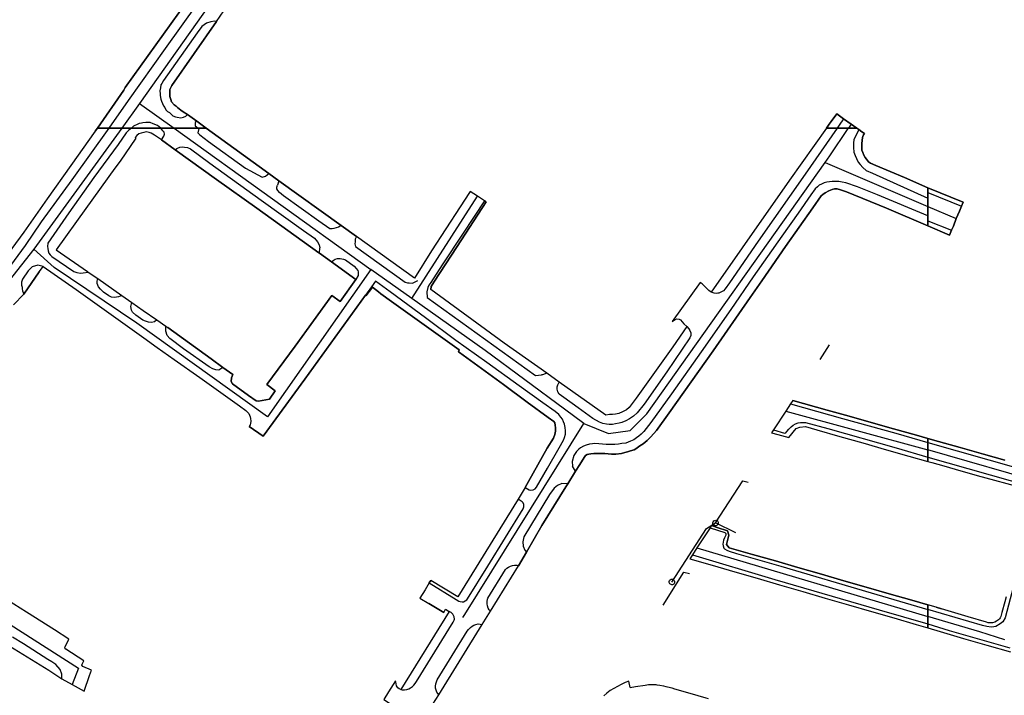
# Model space of a CAD drawing. Extents: x 166506 to 171543, y 332500 to 338212.
# Tile 55 of 139: x 167604 to 168033, y 336153 to 336447. Entities that reach past the tile are written whole.
import ezdxf

# ---------------------------------------------------------------- set-up
doc = ezdxf.new("R2010")
doc.units = 0
doc.header["$MEASUREMENT"] = 0
doc.layers.get('0').update_dxf_attribs({"color": 1, "linetype": 'CONTINUOUS'})
for name, color, linetype in [('IRISH_OS_1000S_FEATURE', 252, 'CONTINUOUS'), ('UNDERGROUND_ROUTE', 1, 'CONTINUOUS'), ('UUB', 1, 'CONTINUOUS')]:
    doc.layers.add(name, color=color, linetype=linetype)

# ---------------------------------------------------------------- blocks, each defined once
blk = doc.blocks.new('UUB_LOCATION_AC_T02')
at = {"color": 0, "linetype": 'ByBlock'}
blk.add_lwpolyline([(18862, 2286, -1), (-18862, -2286, -1), (18862, 2286)], format="xyb", close=True, dxfattribs=at)
blk = doc.blocks.new('UUB_LOCATION_IN_T02')
at = {"color": 0, "linetype": 'ByBlock'}
blk.add_lwpolyline([(-13435, 13435, -1), (13435, -13435, -1), (-13435, 13435)], format="xyb", close=True, dxfattribs=at)

msp = doc.modelspace()

# ---------------------------------------------------------------- linework, layer by layer
at = {"layer": 'IRISH_OS_1000S_FEATURE', "color": 9}
for points in [[(167638.294, 336400), (167649.82, 336416.506), (167650.354, 336417.649), (167687.112, 336468.89), (167708.487, 336498.967), (167711.801, 336503.581)], [(167643.51, 336400), (167651.865, 336411.977), (167667.96, 336434.665), (167681.873, 336454.181), (167691.162, 336467.092), (167702.573, 336483.234), (167714.323, 336499.719), (167715.793, 336501.796)], [(167719.771, 336500.017), (167694.875, 336464.792), (167656.652, 336410.683)], [(167687.112, 336468.89), (167650.354, 336417.649), (167649.82, 336416.506), (167638.294, 336400), (167680, 336400), (167680, 336400), (167682.236, 336400), (167685.729, 336400), (167681.574, 336403.02), (167677.498, 336405.938), (167675.711, 336407.128), (167674.727, 336407.862), (167673.161, 336408.934), (167672.598, 336409.491), (167671.735, 336410.146), (167670.607, 336411.46), (167670.322, 336412.398), (167670.12, 336412.837), (167669.835, 336413.695), (167669.829, 336414.895), (167669.823, 336415.934), (167669.878, 336416.736), (167670.194, 336417.457), (167670.668, 336418.56), (167690.195, 336446.427), (167695.017, 336453.413)], [(167690.195, 336446.427), (167695.017, 336453.413)], [(167687.656, 336446.273), (167685.819, 336445.683), (167683.807, 336444.252), (167681.842, 336441.501), (167667.136, 336420.76), (167666.404, 336419.417), (167665.887, 336418.774), (167665.754, 336417.553), (167665.481, 336416.192), (167665.608, 336414.912), (167665.693, 336414.153), (167666.001, 336412.654), (167666.246, 336411.716), (167666.712, 336410.678), (167667.117, 336409.761), (167667.621, 336408.923), (167668.167, 336407.966), (167668.91, 336407.29), (167669.773, 336406.715), (167670.377, 336406.098), (167671.181, 336405.403), (167672.304, 336404.849), (167673.064, 336404.693), (167674.606, 336404.502), (167675.804, 336404.768)], [(167690.195, 336446.427), (167670.668, 336418.56), (167670.194, 336417.457), (167669.878, 336416.736), (167669.823, 336415.934), (167669.829, 336414.895), (167669.835, 336413.695), (167670.12, 336412.837), (167670.322, 336412.398), (167670.607, 336411.46), (167671.735, 336410.146), (167672.598, 336409.491), (167673.161, 336408.934), (167674.727, 336407.862), (167675.711, 336407.128), (167677.498, 336405.938)], [(167690.195, 336446.427), (167689.255, 336446.562), (167687.656, 336446.273)], [(167656.652, 336410.683), (167648.887, 336400)], [(167656.652, 336410.683), (167671.759, 336400)], [(167957.96, 336402.795), (167960.421, 336406.254), (167962.182, 336404.868)], [(167666.009, 336400), (167664.444, 336401.066), (167662.66, 336401.916), (167661.237, 336402.368), (167660.337, 336402.363), (167659.377, 336402.378), (167658.157, 336402.35), (167657.479, 336402.148), (167656.44, 336401.942), (167656.001, 336401.64), (167654.106, 336400.829), (167653.141, 336400)], [(167675.804, 336404.768), (167676.821, 336405.234), (167677.498, 336405.938)], [(167677.498, 336405.938), (167681.574, 336403.02)], [(167681.574, 336403.02), (167680.937, 336402.476), (167680.84, 336401.916), (167680.902, 336401.416), (167680.925, 336400.936), (167682.236, 336400)], [(167681.574, 336403.02), (167685.729, 336400)], [(167957.147, 336401.653), (167957.96, 336402.795)], [(167963.31, 336403.991), (167961.489, 336401.338)], [(167962.182, 336404.868), (167963.31, 336403.991)], [(167963.31, 336403.991), (167966.658, 336401.704)], [(167637.345, 336398.641), (167626.739, 336383.755), (167616.394, 336369.107), (167606.289, 336354.639), (167597.432, 336342.527), (167594.339, 336338.396), (167589.783, 336333.171), (167581.496, 336324.397), (167569.241, 336312.875), (167557.786, 336301.671), (167537.969, 336282.913), (167518.687, 336264.578)], [(167520.725, 336263.771), (167522.101, 336263.62), (167523.604, 336263.546), (167567.418, 336305.641), (167580.515, 336317.68), (167586.975, 336324.24), (167593.377, 336331.32), (167597.251, 336335.907), (167600.564, 336340.057), (167606.951, 336348.877), (167613.983, 336359.115), (167627.259, 336377.453), (167643.51, 336400)], [(167783.178, 336146.981), (167786.998, 336153.112), (167805.919, 336183.706), (167809.513, 336189.495), (167821.819, 336209.345), (167825.201, 336215.185), (167831.985, 336226.894), (167842.316, 336243.635), (167843.305, 336245.06), (167846.558, 336250.509), (167848.398, 336253.492), (167850.35, 336256.444), (167850.994, 336257.302), (167851.616, 336257.779), (167852.317, 336257.976), (167853.298, 336258.092), (167854.619, 336258.187), (167856.66, 336258.218), (167859.361, 336258.167), (167862.241, 336257.935), (167864.162, 336257.908), (167866.644, 336258.257), (167868.046, 336258.592), (167869.288, 336258.967), (167870.47, 336259.402), (167872.193, 336259.872), (167872.801, 336260.292), (167874.62, 336261.545), (167876.084, 336262.419), (167877.831, 336263.852), (167879.438, 336265.466), (167881.85, 336268.297), (167887.403, 336275.975), (167906.619, 336302.921), (167922.719, 336326.199), (167927.771, 336333.491), (167938.114, 336348.42), (167949.906, 336365.235), (167953.608, 336370.44), (167954.251, 336371.018), (167955.394, 336371.793), (167956.898, 336372.607), (167958.401, 336373.241), (167959.363, 336373.457), (167960.543, 336373.472), (167961.962, 336373.147), (167964.7, 336372.235), (167982.078, 336365.142), (168000, 336357.454), (168000, 336373.997), (167989.854, 336378.433), (167977.371, 336383.645), (167975.114, 336384.655), (167974.276, 336385.358), (167973.38, 336386.382), (167972.783, 336387.145), (167972.187, 336388.247), (167971.731, 336389.309), (167971.375, 336390.311), (167971.28, 336391.692), (167971.267, 336393.272), (167971.392, 336394.592), (167971.638, 336395.951), (167971.881, 336396.75), (167972.032, 336396.992), (167972.405, 336397.588), (167971.268, 336398.433), (167970.013, 336399.399), (167969.152, 336400), (167965.537, 336400), (167964.736, 336400), (167961.458, 336400), (167960.571, 336400), (167958.768, 336400), (167955.971, 336400), (167939.851, 336377.318), (167919.204, 336347.818), (167905.721, 336328.51), (167904.664, 336329.232), (167901.734, 336332.107), (167900.816, 336332.751), (167888.643, 336315.697), (167889.927, 336316.612), (167890.669, 336316.869), (167891.729, 336316.725), (167892.388, 336316.402), (167893.841, 336314.756), (167895.077, 336313.511), (167888.939, 336304.754), (167873.063, 336282.335), (167870.006, 336278.227), (167868.781, 336277.252), (167867.077, 336276.339), (167865.474, 336275.705), (167864.072, 336275.351), (167862.65, 336275.157), (167861.33, 336275.182), (167859.748, 336274.869), (167839.458, 336289.295), (167834.032, 336293.218), (167815.537, 336306.316), (167783.609, 336329.655), (167783.704, 336330.972), (167784.912, 336332.868), (167794.998, 336348.429), (167807.621, 336367.8), (167806.943, 336368.323), (167803.842, 336370.369), (167800.732, 336372.422), (167800.418, 336371.937), (167796.318, 336365.658), (167783.799, 336346.489), (167776.445, 336334.572), (167751.191, 336352.8), (167744.435, 336357.51), (167717.316, 336377.073), (167713.046, 336380.147), (167690.983, 336396.182), (167685.729, 336400), (167680, 336400), (167680, 336400), (167673.18, 336400), (167671.759, 336400), (167666.009, 336400), (167660.848, 336400), (167657.009, 336400), (167653.141, 336400), (167648.887, 336400), (167643.51, 336400), (167640.529, 336400), (167638.294, 336400), (167637.345, 336398.641), (167626.739, 336383.755), (167616.394, 336369.107), (167606.289, 336354.639), (167597.432, 336342.527)], [(167648.887, 336400), (167610.586, 336347.306)], [(167653.141, 336400), (167652.066, 336399.076), (167650.882, 336397.94), (167647.387, 336392.89), (167636.802, 336378.424), (167625.915, 336363.038), (167616.754, 336349.867), (167616.57, 336348.467), (167616.707, 336347.467), (167616.924, 336346.526)], [(167637.345, 336398.641), (167638.294, 336400)], [(167666.292, 336394.892), (167663.239, 336396.981), (167661.702, 336397.806), (167660.803, 336398.129), (167659.623, 336398.392), (167658.483, 336398.136), (167657.382, 336397.819), (167656.321, 336397.483), (167655.438, 336396.705), (167654.719, 336395.94), (167655.075, 336395.627)], [(167667.277, 336396.469), (167667.52, 336397.348), (167667.343, 336398.268), (167666.864, 336398.77), (167666.009, 336400)], [(167671.759, 336400), (167757.384, 336338.356)], [(167682.509, 336399.805), (167682.121, 336397.883), (167682.899, 336397.08), (167686.69, 336394.189), (167702.813, 336382.479), (167710.061, 336378.557), (167711.602, 336379.032)], [(167682.236, 336400), (167682.509, 336399.805)], [(167685.729, 336400), (167690.983, 336396.182)], [(167955.971, 336400), (167939.851, 336377.318), (167919.204, 336347.818), (167905.721, 336328.51)], [(167960.571, 336400), (167946.624, 336379.891), (167926.139, 336350.79), (167913.621, 336332.638), (167911.75, 336330.005), (167911.006, 336329.066), (167910.223, 336328.611), (167909.642, 336328.313), (167909.081, 336328.136), (167908.621, 336328.038), (167907.88, 336327.941)], [(167955.332, 336384.979), (167957.328, 336387.917), (167965.362, 336399.742)], [(167955.971, 336400), (167957.147, 336401.653)], [(167961.489, 336401.338), (167960.571, 336400)], [(167965.362, 336399.742), (167965.537, 336400)], [(167966.658, 336401.704), (167965.537, 336400)], [(167966.658, 336401.704), (167969.152, 336400)], [(167969.352, 336398.097), (167967.822, 336395.083), (167967.666, 336393.427), (167967.681, 336391.554), (167967.817, 336389.571), (167968.377, 336387.995), (167968.943, 336386.677), (167969.761, 336385.166), (167970.606, 336384.086), (167971.75, 336382.778), (167973.185, 336381.574), (167975.942, 336380.34), (168000, 336369.496)], [(167969.152, 336400), (167970.013, 336399.399)], [(167970.013, 336399.399), (167969.352, 336398.097)], [(167970.013, 336399.399), (167971.268, 336398.433)], [(167971.268, 336398.433), (167972.405, 336397.588), (167972.032, 336396.992)], [(167655.075, 336395.627), (167648.17, 336385.636)], [(167666.292, 336394.892), (167667.277, 336396.469)], [(167666.292, 336394.892), (167672.226, 336390.579)], [(167690.983, 336396.182), (167713.046, 336380.147)], [(167972.032, 336396.992), (167971.881, 336396.75), (167971.638, 336395.951), (167971.392, 336394.592), (167971.267, 336393.272), (167971.28, 336391.692), (167971.375, 336390.311), (167971.731, 336389.309), (167972.187, 336388.247), (167972.783, 336387.145), (167973.38, 336386.382), (167974.276, 336385.358), (167975.114, 336384.655), (167977.371, 336383.645), (167989.854, 336378.433), (168000, 336373.997)], [(167672.226, 336390.579), (167672.92, 336391.091), (167674.182, 336391.707)], [(167672.226, 336390.579), (167690.238, 336377.638), (167707.739, 336365.164), (167734.818, 336345.641), (167735.062, 336345.466)], [(167674.182, 336391.707), (167675.363, 336391.864), (167676.322, 336391.741), (167677.522, 336391.497), (167678.9, 336390.973), (167687.32, 336384.687), (167709.63, 336368.638), (167728.048, 336355.321), (167732.938, 336351.966), (167734.173, 336350.463), (167734.869, 336349.18), (167735.165, 336347.78)], [(167648.17, 336385.636), (167645.852, 336382.538)], [(167850.141, 336271.251), (167860.921, 336266.875), (167870.398, 336268.197), (167877.727, 336275.473), (167955.332, 336384.979)], [(167955.332, 336384.979), (168000, 336365.817)], [(167645.852, 336382.538), (167633.261, 336364.995), (167620.385, 336346.995)], [(167711.602, 336379.032), (167713.046, 336380.147)], [(167713.046, 336380.147), (167717.316, 336377.073)], [(167717.316, 336377.073), (167716.73, 336375.076)], [(167717.316, 336377.073), (167744.435, 336357.51)], [(168000, 336361.737), (167978.08, 336370.92), (167969.49, 336374.436), (167964.396, 336376.177), (167962.756, 336376.484), (167961.236, 336376.65), (167959.816, 336376.756), (167958.335, 336376.662), (167957.215, 336376.627), (167956.074, 336376.491), (167954.912, 336376.196), (167953.689, 336375.621), (167952.727, 336375.065), (167952.004, 336374.388), (167951.04, 336373.572), (167949.088, 336370.879), (167943.634, 336362.98), (167936.511, 336352.867), (167923.995, 336335.176), (167914.194, 336320.973), (167901.295, 336302.563), (167888.397, 336284.173), (167879.383, 336271.668), (167876.346, 336267.859), (167875.141, 336266.704), (167874.217, 336265.708), (167873.154, 336265.052), (167871.93, 336264.217), (167870.607, 336263.602), (167868.443, 336262.771), (167866.781, 336262.518), (167865.26, 336262.284), (167863.718, 336262.15), (167861.978, 336262.137), (167859.917, 336262.146), (167856.677, 336262.379), (167855.057, 336262.506), (167853.916, 336262.391), (167852.635, 336262.236), (167851.192, 336261.842), (167850.01, 336261.426), (167848.787, 336260.751), (167848.105, 336260.174), (167847.04, 336259.058), (167845.848, 336257.343), (167845.174, 336254.762), (167845.338, 336252.629)], [(167742.291, 336356.477), (167741.311, 336356.2), (167740.57, 336356.103), (167739.59, 336356.106), (167734.841, 336359.42), (167719.335, 336370.468), (167717.64, 336371.993), (167716.983, 336372.855), (167716.505, 336373.517), (167716.447, 336374.297), (167716.73, 336375.076)], [(167800.418, 336371.937), (167796.318, 336365.658)], [(167800.732, 336372.422), (167800.418, 336371.937)], [(167803.842, 336370.369), (167800.732, 336372.422)], [(168000, 336357.454), (167982.078, 336365.142), (167964.7, 336372.235), (167961.962, 336373.147), (167960.543, 336373.472), (167959.363, 336373.457), (167958.401, 336373.241), (167956.898, 336372.607), (167955.394, 336371.793), (167954.251, 336371.018), (167953.608, 336370.44), (167949.906, 336365.235), (167938.114, 336348.42), (167927.771, 336333.491)], [(168000, 336373.997), (168015.425, 336367.661), (168014.755, 336365.965)], [(168000, 336371.896), (168014.755, 336365.965)], [(167775.291, 336325.717), (167803.842, 336370.369)], [(167806.943, 336368.323), (167797.583, 336354.239), (167788.564, 336340.454), (167783.571, 336332.753), (167782.706, 336331.536), (167782.236, 336330.585), (167781.783, 336328.591), (167782.021, 336326.116), (167829.133, 336292.164), (167831.834, 336292.462)], [(167807.621, 336367.8), (167794.998, 336348.429), (167784.912, 336332.868), (167783.704, 336330.972), (167783.609, 336329.655)], [(167806.943, 336368.323), (167803.842, 336370.369)], [(167807.621, 336367.8), (167806.943, 336368.323)], [(167796.318, 336365.658), (167783.799, 336346.489)], [(168000, 336365.817), (168012.469, 336360.548)], [(168013.861, 336363.847), (168012.469, 336360.548)], [(168014.755, 336365.965), (168013.861, 336363.847)], [(168000, 336359.601), (168010.385, 336355.471)], [(168012.469, 336360.548), (168011.171, 336357.312)], [(167744.435, 336357.51), (167743.272, 336356.814), (167742.291, 336356.477)], [(167744.435, 336357.51), (167751.191, 336352.8)], [(168010.385, 336355.471), (168009.562, 336353.375), (168000, 336357.454)], [(168011.171, 336357.312), (168010.385, 336355.471)], [(167750.536, 336350.465), (167750.451, 336349.586), (167750.763, 336348.365), (167772.448, 336332.841), (167773.367, 336332.616), (167774.106, 336332.531), (167775.505, 336332.363)], [(167751.191, 336352.8), (167750.603, 336351.564), (167750.536, 336350.465)], [(167783.799, 336346.489), (167776.445, 336334.572), (167751.191, 336352.8)], [(167610.586, 336347.306), (167596.069, 336328.831), (167562.986, 336295.295), (167534.385, 336268.664), (167514.095, 336249.394)], [(167757.384, 336338.356), (167712.377, 336274.172), (167655.505, 336315.007), (167619.521, 336339.238), (167610.586, 336347.306)], [(167616.924, 336346.526), (167617.201, 336345.565), (167617.798, 336344.723), (167618.135, 336344.354), (167618.456, 336344.001)], [(167620.385, 336346.995), (167633.955, 336337.494), (167634.258, 336337.293)], [(167735.062, 336345.466), (167735.165, 336347.78)], [(167618.456, 336344.001), (167628.096, 336337.51), (167629.294, 336337.048), (167630.893, 336336.783), (167632.054, 336336.959), (167634.258, 336337.293)], [(167735.062, 336345.466), (167740.246, 336341.744)], [(167740.246, 336341.744), (167741.008, 336342.362), (167741.849, 336342.939)], [(167741.849, 336342.939), (167742.97, 336343.235), (167744.13, 336343.232), (167745.569, 336342.927), (167746.368, 336342.525), (167750.119, 336339.793), (167751.057, 336338.871), (167751.794, 336337.928), (167751.852, 336337.308), (167751.847, 336335.808)], [(167601.771, 336322.974), (167606.266, 336327.66), (167612.955, 336337.299), (167613.96, 336338.716), (167614.743, 336339.653), (167629.011, 336329.609), (167658.485, 336308.678), (167664.39, 336304.406), (167666.846, 336302.689), (167669.3, 336300.97), (167671.756, 336299.219), (167682.891, 336291.283), (167700.232, 336278.93), (167702.986, 336276.981), (167704.302, 336275.577), (167704.857, 336274.254), (167705.035, 336273.515), (167705.091, 336272.275), (167704.988, 336271.355), (167704.826, 336270.636), (167704.464, 336269.917), (167710.508, 336265.818), (167728.708, 336290.641), (167755.051, 336327.18), (167755.42, 336326.997), (167756.745, 336328.853), (167758.091, 336330.669), (167760.784, 336328.601), (167761.822, 336327.816), (167766.48, 336324.46), (167776.65, 336317.133), (167795.958, 336303.356), (167795.554, 336302.558), (167796.087, 336302.168), (167815.184, 336288.215), (167825.518, 336280.571), (167834.735, 336273.952), (167837.168, 336272.141), (167837.546, 336271.58), (167837.702, 336270.519), (167837.797, 336269.338), (167837.892, 336267.997), (167837.566, 336266.499), (167837.059, 336264.94), (167834.281, 336260.611), (167826.153, 336246.031), (167824.67, 336243.427), (167821.65, 336238.271), (167795.296, 336195.701), (167783.495, 336202.846), (167782.879, 336201.829), (167781.028, 336198.773), (167778.82, 336195.125), (167782.653, 336192.834), (167789.19, 336188.927), (167789.95, 336190.336), (167791.615, 336189.419), (167770.441, 336155.389), (167769.701, 336155.708), (167769.144, 336156.176), (167768.628, 336156.987), (167768.395, 336157.883), (167768.119, 336159.162), (167765.183, 336154.428), (167763.064, 336151.012)], [(167612.404, 336340.24), (167609.863, 336339.608), (167608.157, 336337.854), (167605.706, 336334.241), (167605.242, 336332.823), (167605.298, 336331.503), (167605.595, 336330.682)], [(167614.743, 336339.653), (167612.404, 336340.24)], [(167612.955, 336337.299), (167613.96, 336338.716), (167614.743, 336339.653)], [(167614.743, 336339.653), (167629.011, 336329.609), (167658.485, 336308.678), (167664.39, 336304.406)], [(167740.246, 336341.744), (167750.961, 336333.991)], [(167775.291, 336325.717), (167757.384, 336338.356)], [(167612.955, 336337.299), (167606.266, 336327.66)], [(167634.258, 336337.293), (167638.446, 336334.52)], [(167648.943, 336327.047), (167647.441, 336326.492), (167645.8, 336326.177), (167644.4, 336326.281), (167643.282, 336326.965), (167640.927, 336328.532), (167639.651, 336329.796), (167638.735, 336330.899), (167638.259, 336332.24), (167638.262, 336333.36), (167638.446, 336334.52)], [(167638.446, 336334.52), (167648.943, 336327.047)], [(167750.961, 336333.991), (167744.132, 336324.452), (167740.44, 336327.024), (167724.412, 336305.034), (167712.121, 336288.253), (167715.812, 336285.561), (167713.221, 336281.869), (167708.438, 336281.004), (167707.479, 336281.127), (167704.146, 336283.497)], [(167751.847, 336335.808), (167750.961, 336333.991)], [(167775.505, 336332.363), (167777.892, 336333.528)], [(167927.771, 336333.491), (167922.719, 336326.199), (167906.619, 336302.921), (167887.403, 336275.975), (167881.85, 336268.297), (167879.438, 336265.466), (167877.831, 336263.852), (167876.084, 336262.419), (167874.62, 336261.545), (167872.801, 336260.292)], [(167605.595, 336330.682), (167605.613, 336329.902), (167605.75, 336329.081), (167606.266, 336327.66)], [(167824.67, 336243.427), (167826.366, 336242.391), (167827.195, 336242.193), (167828.125, 336242.318), (167828.972, 336242.794), (167829.543, 336243.517), (167834.378, 336251.859), (167839.463, 336260.69), (167841.377, 336264.002), (167841.842, 336265.141), (167842.208, 336266.599), (167842.274, 336268.159), (167842.12, 336269.58), (167841.786, 336271.022), (167841.31, 336272.064), (167840.854, 336273.186), (167840.237, 336274.109), (167839.341, 336275.173), (167837.666, 336276.48), (167832.319, 336280.323), (167822.025, 336287.726), (167807.92, 336297.846), (167794.474, 336307.443), (167781.308, 336317.259), (167765.839, 336328.68), (167759.438, 336333.272), (167757.712, 336330.87), (167755.051, 336327.18)], [(167760.784, 336328.601), (167758.091, 336330.669), (167756.745, 336328.853)], [(167834.032, 336293.218), (167815.537, 336306.316), (167783.609, 336329.655)], [(167900.816, 336332.751), (167888.643, 336315.697)], [(167905.721, 336328.51), (167904.664, 336329.232), (167901.734, 336332.107), (167900.816, 336332.751)], [(167606.266, 336327.66), (167601.771, 336322.974)], [(167648.943, 336327.047), (167653.373, 336324.014)], [(167755.051, 336327.18), (167728.708, 336290.641), (167710.508, 336265.818)], [(167755.051, 336327.18), (167755.42, 336326.997)], [(167756.745, 336328.853), (167755.42, 336326.997)], [(167761.822, 336327.816), (167760.784, 336328.601)], [(167776.65, 336317.133), (167766.48, 336324.46), (167761.822, 336327.816)], [(167850.141, 336271.251), (167841.735, 336277.526), (167807.266, 336303.145), (167775.291, 336325.717)], [(167907.88, 336327.941), (167907, 336328.004), (167905.721, 336328.51)], [(167664.193, 336316.447), (167663.207, 336315.623), (167661.866, 336315.348), (167660.586, 336315.492), (167659.228, 336315.836), (167658.109, 336316.379), (167654.996, 336318.549), (167653.62, 336319.853), (167653.123, 336320.735), (167652.908, 336322.255), (167653.373, 336324.014)], [(167653.373, 336324.014), (167658.262, 336320.519)], [(167658.262, 336320.519), (167664.193, 336316.447)], [(167664.193, 336316.447), (167668.187, 336313.705)], [(167795.554, 336302.558), (167795.958, 336303.356), (167776.65, 336317.133)], [(167888.643, 336315.697), (167889.927, 336316.612), (167890.669, 336316.869), (167891.729, 336316.725), (167892.388, 336316.402), (167893.841, 336314.756), (167895.077, 336313.511)], [(167692.965, 336295.753), (167691.261, 336294.537), (167689.841, 336294.621), (167688.662, 336295.045), (167686.965, 336296.03), (167675.85, 336303.845), (167669.804, 336308.323), (167668.648, 336309.647), (167668.114, 336311.488), (167668.187, 336313.705)], [(167668.187, 336313.705), (167668.968, 336313.168)], [(167687.896, 336299.467), (167668.968, 336313.168)], [(167895.077, 336313.511), (167888.939, 336304.754), (167873.063, 336282.335), (167870.006, 336278.227), (167868.781, 336277.252), (167867.077, 336276.339), (167865.474, 336275.705), (167864.072, 336275.351), (167862.65, 336275.157), (167861.33, 336275.182), (167859.748, 336274.869), (167839.458, 336289.295)], [(167895.077, 336313.511), (167895.953, 336312.547), (167896.391, 336311.785)], [(167896.391, 336311.785), (167896.867, 336310.742), (167896.842, 336309.563), (167896.398, 336308.624), (167886.375, 336293.843), (167876.434, 336279.681), (167873.378, 336275.953), (167871.811, 336274.459), (167870.066, 336273.346), (167868.482, 336272.432), (167866.818, 336271.719), (167865.536, 336271.364), (167863.975, 336271.091), (167862.753, 336270.916), (167861.313, 336270.922), (167860.133, 336270.987), (167858.493, 336271.313), (167856.995, 336271.9), (167854.18, 336273.431), (167847.797, 336278.139), (167841.432, 336282.666), (167839.457, 336284.094), (167838.881, 336285.137), (167838.525, 336286.178), (167838.525, 336287.216)], [(167664.39, 336304.406), (167666.846, 336302.689)], [(167666.846, 336302.689), (167669.3, 336300.97)], [(167669.3, 336300.97), (167671.756, 336299.219)], [(167671.756, 336299.219), (167682.891, 336291.283)], [(167692.965, 336295.753), (167687.896, 336299.467)], [(167796.087, 336302.168), (167795.554, 336302.558)], [(167824.67, 336243.427), (167826.153, 336246.031), (167834.281, 336260.611), (167837.059, 336264.94), (167837.566, 336266.499), (167837.892, 336267.997), (167837.797, 336269.338), (167837.702, 336270.519), (167837.546, 336271.58), (167837.168, 336272.141), (167834.735, 336273.952), (167825.518, 336280.571), (167815.184, 336288.215), (167796.087, 336302.168)], [(167697.256, 336292.608), (167692.965, 336295.753)], [(167682.891, 336291.283), (167700.232, 336278.93)], [(167704.146, 336283.497), (167697.102, 336288.618), (167696.585, 336289.621), (167696.71, 336291.22), (167697.256, 336292.608)], [(167834.032, 336293.218), (167832.21, 336292.483), (167831.834, 336292.462)], [(167839.458, 336289.295), (167834.032, 336293.218)], [(167838.525, 336287.216), (167838.873, 336288.137), (167839.458, 336289.295)], [(167700.232, 336278.93), (167702.986, 336276.981), (167704.302, 336275.577), (167704.857, 336274.254), (167705.035, 336273.515), (167705.091, 336272.275), (167704.988, 336271.355), (167704.826, 336270.636), (167704.464, 336269.917)], [(167940.21, 336279.799), (167938.183, 336276.702)], [(167941.233, 336281.362), (167940.21, 336279.799)], [(167940.21, 336279.799), (167962.908, 336273.395), (167986.068, 336267.064), (168000, 336262.959)], [(167941.233, 336281.362), (167956.189, 336277.147)], [(167938.183, 336276.702), (167932.793, 336268.468)], [(167938.183, 336276.702), (168000, 336259.829)], [(167956.189, 336277.147), (167965.812, 336274.438)], [(167965.812, 336274.438), (167975.448, 336271.725)], [(167710.508, 336265.818), (167704.464, 336269.917)], [(167798.427, 336188.135), (167850.141, 336271.251)], [(167932.793, 336268.468), (167937.649, 336267.054), (167938.21, 336267.233), (167938.711, 336267.731), (167939.454, 336268.748), (167940.558, 336269.805), (167941.4, 336270.542), (167942.441, 336271.079), (167943.563, 336271.535), (167944.603, 336271.751), (167946.063, 336271.727), (167946.823, 336271.664), (167956.495, 336269.055), (167986.228, 336260.644), (168000, 336256.661)], [(167934.728, 336266.523), (167939.523, 336265.248), (167942.675, 336269.118), (167944.257, 336269.693), (167946.758, 336269.986), (167951.717, 336268.565)], [(167975.448, 336271.725), (167985.166, 336268.989)], [(167985.166, 336268.989), (167995.067, 336266.202)], [(167932.793, 336268.468), (167932.01, 336267.271)], [(167932.01, 336267.271), (167934.728, 336266.523)], [(167951.717, 336268.565), (167961.742, 336265.693)], [(167961.742, 336265.693), (167971.73, 336262.832)], [(167995.067, 336266.202), (168000, 336264.813)], [(168000, 336262.959), (168039.414, 336251.869), (168071.853, 336242.88), (168081.461, 336240.256), (168082.501, 336240.331), (168083.785, 336241.085), (168084.549, 336241.922), (168084.932, 336242.6), (168085.341, 336244.598), (168085.625, 336245.417), (168091.1, 336268.289)], [(168000, 336264.813), (168004.749, 336263.476)], [(168033.59, 336255.356), (168024.296, 336257.973), (168014.162, 336260.826), (168004.749, 336263.476), (168000, 336264.813), (168000, 336254.794), (168000, 336254.794), (168001.783, 336254.295), (168006.99, 336252.817), (168011.976, 336251.413), (168021.557, 336248.653), (168042.085, 336243.149)], [(167971.73, 336262.832), (167982.046, 336259.876)], [(168004.749, 336263.476), (168014.162, 336260.826)], [(168014.162, 336260.826), (168024.296, 336257.973)], [(167872.801, 336260.292), (167872.193, 336259.872), (167870.47, 336259.402), (167869.288, 336258.967), (167868.046, 336258.592), (167866.644, 336258.257), (167864.162, 336257.908), (167862.241, 336257.935), (167859.361, 336258.167), (167856.66, 336258.218), (167854.619, 336258.187), (167853.298, 336258.092), (167852.317, 336257.976), (167851.616, 336257.779), (167850.994, 336257.302), (167850.35, 336256.444), (167848.398, 336253.492), (167846.558, 336250.509)], [(167982.046, 336259.876), (167991.809, 336257.103)], [(167991.809, 336257.103), (168000, 336254.794)], [(168052.501, 336244.669), (168000, 336259.829)], [(168000, 336256.661), (168044.638, 336243.945), (168046.33, 336242.157), (168046.945, 336241.074), (168047.392, 336238.432), (168044.093, 336225.507), (168035.873, 336194.965), (168033.695, 336186.555), (168032.667, 336184.879), (168031.583, 336183.984), (168029.638, 336182.873), (168028.757, 336182.677), (168027.616, 336182.562), (168025.798, 336182.851), (168023.86, 336183.34), (168000, 336190.279)], [(168024.296, 336257.973), (168033.59, 336255.356)], [(167846.558, 336250.509), (167845.338, 336252.629)], [(168000, 336254.794), (168001.783, 336254.295)], [(168001.783, 336254.295), (168006.99, 336252.817), (168011.976, 336251.413)], [(167846.558, 336250.509), (167843.305, 336245.06)], [(168011.976, 336251.413), (168021.557, 336248.653)], [(168021.557, 336248.653), (168042.085, 336243.149), (168042.77, 336243.003), (168043.228, 336242.858), (168043.809, 336242.567), (168044.287, 336242.11), (168044.91, 336241.237), (168045.431, 336240.218), (168045.749, 336239.305), (168045.818, 336237.614), (168045.617, 336236.903), (168043.657, 336229.778), (168042.464, 336225.492)], [(167507.814, 336243.428), (167568.497, 336203.901), (167586.049, 336192.737), (167630.08, 336164.73)], [(167824.67, 336243.427), (167821.65, 336238.271)], [(167843.305, 336245.06), (167840.678, 336245.14), (167838.776, 336244.231), (167837.292, 336243.063), (167835.323, 336240.424), (167824.041, 336221.977), (167823.679, 336219.802), (167823.794, 336217.9), (167824.45, 336216.095), (167825.201, 336215.185)], [(167843.305, 336245.06), (167842.316, 336243.635), (167831.985, 336226.894), (167825.201, 336215.185)], [(167782.879, 336201.829), (167794.588, 336194.615), (167795.747, 336193.916), (167796.33, 336193.696), (167797.145, 336193.588), (167797.838, 336193.654), (167798.5, 336193.96), (167799.254, 336194.502), (167799.57, 336194.874), (167808.348, 336209.087), (167823.721, 336234.147), (167824.081, 336235.012), (167824.054, 336235.955), (167823.729, 336236.773), (167823.289, 336237.214), (167821.65, 336238.271)], [(167821.65, 336238.271), (167795.296, 336195.701), (167783.495, 336202.846)], [(167905.805, 336226.814), (167905.214, 336225.901)], [(167905.805, 336226.814), (167908.282, 336225.946)], [(167905.214, 336225.901), (167899.494, 336217.062)], [(167905.214, 336225.901), (167911.616, 336223.776), (167912.054, 336223.314), (167912.052, 336222.654), (167911.549, 336221.536), (167911.085, 336220.418), (167910.863, 336219.638), (167910.72, 336218.779), (167910.937, 336217.918), (167911.235, 336217.037), (167911.553, 336216.616), (167912.492, 336216.073), (167913.47, 336215.65), (167916.727, 336214.7), (167936.029, 336209.06), (167975.312, 336197.459), (168000, 336190.28)], [(167908.282, 336225.946), (167912.758, 336224.492), (167913.372, 336222.65), (167912.36, 336218.634), (167913.575, 336217.19), (167923.746, 336214.259)], [(167825.201, 336215.185), (167821.819, 336209.345)], [(167897.58, 336214.103), (167896.441, 336212.343)], [(167899.494, 336217.062), (167897.58, 336214.103)], [(167897.58, 336214.103), (167933.432, 336203.289), (167978.91, 336190.168), (168000, 336183.935)], [(167899.494, 336217.062), (168000, 336187.216)], [(167923.746, 336214.259), (167933.676, 336211.397)], [(167809.513, 336189.495), (167808.942, 336190.063), (167808.552, 336190.837), (167808.189, 336191.784), (167808.078, 336192.787), (167808.054, 336193.759), (167808.186, 336194.762), (167808.352, 336195.182), (167816.117, 336207.664), (167816.72, 336208.273), (167817.424, 336208.703), (167818.249, 336209.085), (167819.163, 336209.438), (167820.072, 336209.58), (167820.999, 336209.521), (167821.819, 336209.345)], [(167809.513, 336189.495), (167821.819, 336209.345)], [(167896.441, 336212.343), (167906.079, 336209.553)], [(167906.079, 336209.553), (167915.996, 336206.671)], [(167933.676, 336211.397), (167943.493, 336208.567)], [(167607.434, 336189.067), (167593.558, 336197.84), (167591.632, 336194.854), (167590.985, 336194.402), (167590.336, 336194.282), (167589.774, 336194.379), (167589.423, 336194.603), (167576.564, 336202.816), (167578.827, 336206.269)], [(167915.996, 336206.671), (167925.766, 336203.836)], [(167943.493, 336208.567), (167953.743, 336205.613)], [(167953.743, 336205.613), (167963.518, 336202.796)], [(167782.879, 336201.829), (167781.028, 336198.773)], [(167782.879, 336201.829), (167783.495, 336202.846)], [(167925.766, 336203.836), (167935.491, 336201.015)], [(167935.491, 336201.015), (167945.586, 336198.087)], [(167963.518, 336202.796), (167973.187, 336200.01)], [(167592.527, 336178.95), (167617.159, 336163.769), (167622.833, 336160.061), (167627.3, 336157.542), (167632.507, 336154.605), (167634.892, 336161.549), (167635.691, 336163.875), (167631.93, 336165.452), (167631.582, 336165.946), (167631.617, 336166.393), (167632.382, 336167.891), (167624.538, 336172.977), (167624.176, 336173.533), (167624.235, 336174.186), (167625.536, 336176.605), (167625.943, 336177.362), (167619.673, 336181.327), (167607.434, 336189.067), (167593.558, 336197.84)], [(167781.028, 336198.773), (167778.82, 336195.125)], [(167945.586, 336198.087), (167955.342, 336195.257)], [(167973.187, 336200.01), (167983.207, 336197.117)], [(167983.207, 336197.117), (167993.095, 336194.262)], [(167778.82, 336195.125), (167782.653, 336192.834)], [(167789.19, 336188.927), (167782.653, 336192.834)], [(167955.342, 336195.257), (167965.484, 336192.315)], [(167965.484, 336192.315), (167975.594, 336189.36)], [(167993.095, 336194.262), (168000, 336192.268)], [(168033.591, 336193.616), (168032.314, 336188.932), (168032.035, 336187.787), (168031.829, 336187.229), (168031.595, 336186.671), (168031.213, 336186.128), (168030.787, 336185.703), (168030.024, 336185.116), (168029.245, 336184.674), (168028.288, 336184.372), (168026.386, 336184.47), (168025.643, 336184.682), (168017.634, 336187.052), (168006.004, 336190.564), (168003.638, 336191.217), (168000, 336192.268), (168000, 336190.279), (168000, 336187.216), (168000, 336183.935), (168000, 336182.228), (168005.456, 336180.633), (168015.667, 336177.649), (168025.757, 336174.7), (168036.113, 336171.777)], [(168003.638, 336191.217), (168000, 336192.268)], [(168034.147, 336195.71), (168033.591, 336193.616), (168032.314, 336188.932), (168032.035, 336187.787), (168031.829, 336187.229), (168031.595, 336186.671), (168031.213, 336186.128), (168030.787, 336185.703), (168030.024, 336185.116), (168029.245, 336184.674), (168028.288, 336184.372), (168026.386, 336184.47), (168025.643, 336184.682), (168017.634, 336187.052), (168006.004, 336190.564)], [(167619.673, 336181.327), (167607.434, 336189.067)], [(167791.615, 336189.419), (167770.441, 336155.389)], [(167770.441, 336155.389), (167771.032, 336155.283), (167771.211, 336155.251), (167772.148, 336155.26), (167773.069, 336155.401), (167773.994, 336155.703), (167774.764, 336156.108), (167775.526, 336156.687), (167776.219, 336157.303), (167776.789, 336158.02), (167777.273, 336158.876), (167793.279, 336184.759), (167793.677, 336185.57), (167793.81, 336186.074), (167793.719, 336187.013), (167793.35, 336187.887), (167793.075, 336188.277), (167792.386, 336188.926), (167791.615, 336189.419)], [(167789.19, 336188.927), (167789.95, 336190.336), (167791.615, 336189.419)], [(167797.54, 336186.709), (167798.427, 336188.135)], [(167805.919, 336183.706), (167809.513, 336189.495)], [(167975.594, 336189.36), (167985.207, 336186.551)], [(168003.638, 336191.217), (168006.004, 336190.564)], [(167786.998, 336153.112), (167786.239, 336154.275), (167785.829, 336155.098), (167785.628, 336156.024), (167785.583, 336156.912), (167785.67, 336157.869), (167785.978, 336158.803), (167786.374, 336159.628), (167799.431, 336180.795), (167799.967, 336181.5), (167800.88, 336182.481), (167801.539, 336183.013), (167802.365, 336183.452), (167803.232, 336183.751), (167804.143, 336183.935), (167805.081, 336183.882), (167805.919, 336183.706)], [(167786.998, 336153.112), (167805.919, 336183.706)], [(167985.207, 336186.551), (167994.916, 336183.714)], [(167994.916, 336183.714), (168000, 336182.228)], [(168033.613, 336177.102), (168022.776, 336180.452), (168000, 336187.216)], [(168000, 336183.935), (168009.37, 336181.166), (168035.775, 336173.585)], [(167590.056, 336180.217), (167591.795, 336179.569), (167592.527, 336178.95), (167617.159, 336163.769)], [(167634.892, 336161.549), (167635.691, 336163.875), (167631.93, 336165.452), (167631.582, 336165.946), (167631.617, 336166.393), (167632.382, 336167.891), (167624.538, 336172.977), (167624.176, 336173.533), (167624.235, 336174.186), (167625.536, 336176.605), (167625.943, 336177.362), (167619.673, 336181.327)], [(168000, 336182.228), (168005.456, 336180.633)], [(168005.456, 336180.633), (168015.667, 336177.649)], [(167606.055, 336175.245), (167601.381, 336178.178)], [(167616.748, 336168.535), (167606.055, 336175.245)], [(168015.667, 336177.649), (168025.757, 336174.7)], [(168025.757, 336174.7), (168036.113, 336171.777)], [(167622.833, 336160.061), (167622.816, 336162.101), (167622.035, 336164.083), (167620.155, 336166.337), (167618.425, 336167.483), (167616.748, 336168.535)], [(167617.159, 336163.769), (167622.833, 336160.061)], [(167630.08, 336164.73), (167627.3, 336157.542)], [(167622.833, 336160.061), (167627.3, 336157.542)], [(167627.3, 336157.542), (167632.507, 336154.605)], [(167632.507, 336154.605), (167634.892, 336161.549)], [(167770.441, 336155.389), (167769.701, 336155.708), (167769.144, 336156.176), (167768.628, 336156.987), (167768.395, 336157.883), (167768.119, 336159.162), (167765.183, 336154.428)], [(167870.427, 336156.25), (167869.803, 336158.973), (167868.177, 336158.386), (167866.493, 336157.612), (167864.865, 336156.775), (167863.281, 336155.852), (167861.708, 336154.907), (167860.242, 336153.817), (167858.868, 336152.582)], [(167870.427, 336156.25), (167872.707, 336156.754), (167876.988, 336157.35), (167878.362, 336157.504), (167879.871, 336157.578), (167880.258, 336157.601)], [(167880.258, 336157.601), (167880.758, 336157.558), (167881.532, 336157.573), (167882.053, 336157.489), (167883.302, 336157.333), (167884.922, 336157.019), (167885.948, 336156.768), (167887.426, 336156.352), (167888.518, 336156.077)], [(167765.183, 336154.428), (167763.064, 336151.012), (167775.955, 336142.665), (167777.366, 336144.95), (167777.979, 336145.69), (167778.746, 336146.322), (167779.506, 336146.715), (167780.417, 336146.946), (167781.293, 336147.16), (167782.27, 336147.139), (167783.178, 336146.981), (167786.998, 336153.112)], [(167888.518, 336156.077), (167889.658, 336155.718), (167896.361, 336153.818)], [(167896.361, 336153.818), (167903.335, 336151.806), (167904.414, 336151.488)]]:
    msp.add_lwpolyline(points, dxfattribs=at)
for points in [[(167969.152, 336400), (167966.658, 336401.704), (167963.31, 336403.991), (167962.182, 336404.868), (167960.421, 336406.254), (167957.96, 336402.795), (167957.147, 336401.653), (167955.971, 336400), (167969.152, 336400)], [(167638.446, 336334.52), (167648.943, 336327.047), (167653.373, 336324.014), (167658.262, 336320.519), (167664.193, 336316.447), (167668.187, 336313.705), (167668.968, 336313.168), (167687.896, 336299.467), (167692.965, 336295.753), (167697.256, 336292.608), (167696.71, 336291.22), (167696.585, 336289.621), (167697.102, 336288.618), (167704.146, 336283.497), (167707.479, 336281.127), (167708.438, 336281.004), (167713.221, 336281.869), (167715.812, 336285.561), (167712.121, 336288.253), (167724.412, 336305.034), (167740.44, 336327.024), (167744.132, 336324.452), (167750.961, 336333.991), (167740.246, 336341.744), (167735.062, 336345.466), (167734.818, 336345.641), (167707.739, 336365.164), (167690.238, 336377.638), (167672.226, 336390.579), (167666.292, 336394.892), (167663.239, 336396.981), (167661.702, 336397.806), (167660.803, 336398.129), (167659.623, 336398.392), (167658.483, 336398.136), (167657.382, 336397.819), (167656.321, 336397.483), (167655.438, 336396.705), (167654.719, 336395.94), (167655.075, 336395.627), (167648.17, 336385.636), (167645.852, 336382.538), (167633.261, 336364.995), (167620.385, 336346.995), (167633.955, 336337.494), (167634.258, 336337.293), (167638.446, 336334.52)], [(168000, 336371.896), (168000, 336369.496), (168000, 336365.817), (168000, 336361.737), (168000, 336359.601), (168000, 336357.454), (168009.562, 336353.375), (168010.385, 336355.471), (168011.171, 336357.312), (168012.469, 336360.548), (168013.861, 336363.847), (168014.755, 336365.965), (168015.425, 336367.661), (168000, 336373.997), (168000, 336371.896)], [(167951.717, 336268.565), (167961.742, 336265.693), (167971.73, 336262.832), (167982.046, 336259.876), (167991.809, 336257.103), (168000, 336254.794), (168000, 336256.661), (168000, 336259.829), (168000, 336262.959), (168000, 336264.813), (167995.067, 336266.202), (167985.166, 336268.989), (167975.448, 336271.725), (167965.812, 336274.438), (167956.189, 336277.147), (167941.233, 336281.362), (167940.21, 336279.799), (167938.183, 336276.702), (167932.793, 336268.468), (167932.01, 336267.271), (167934.728, 336266.523), (167939.523, 336265.248), (167942.675, 336269.118), (167944.257, 336269.693), (167946.758, 336269.986), (167951.717, 336268.565)], [(168000, 336192.268), (167993.095, 336194.262), (167983.207, 336197.117), (167973.187, 336200.01), (167963.518, 336202.796), (167953.743, 336205.613), (167943.493, 336208.567), (167933.676, 336211.397), (167923.746, 336214.259), (167913.575, 336217.19), (167912.36, 336218.634), (167913.372, 336222.65), (167912.758, 336224.492), (167908.282, 336225.946), (167905.805, 336226.814), (167905.214, 336225.901), (167899.494, 336217.062), (167897.58, 336214.103), (167896.441, 336212.343), (167906.079, 336209.553), (167915.996, 336206.671), (167925.766, 336203.836), (167935.491, 336201.015), (167945.586, 336198.087), (167955.342, 336195.257), (167965.484, 336192.315), (167975.594, 336189.36), (167985.207, 336186.551), (167994.916, 336183.714), (168000, 336182.228), (168000, 336192.268)]]:
    msp.add_lwpolyline(points, close=True, dxfattribs=at)
at = {"layer": 'UNDERGROUND_ROUTE'}
for points in [[(167953.138, 336299.228), (167957.172, 336305.611)], [(167907.602, 336227.948), (167919.496, 336246.363), (167921.781, 336245.716)], [(167888.552, 336202.229), (167903.644, 336225.516), (167907.602, 336227.948)], [(167916.495, 336223.586), (167907.602, 336227.948)], [(167884.784, 336192.19), (167893.806, 336206.555), (167896.31, 336205.87)]]:
    msp.add_lwpolyline(points, dxfattribs=at)

# ---------------------------------------------------------------- block references
at = {"layer": 'UUB', "xscale": 6.3e-05, "yscale": 6.3e-05}
for name, p, rotation in [('UUB_LOCATION_AC_T02', (167907.602, 336227.948), 57.14212800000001), ('UUB_LOCATION_IN_T02', (167888.552, 336202.229), 57.053257)]:
    msp.add_blockref(name, p, dxfattribs=dict(at, rotation=rotation))

doc.saveas('drawing.dxf')
